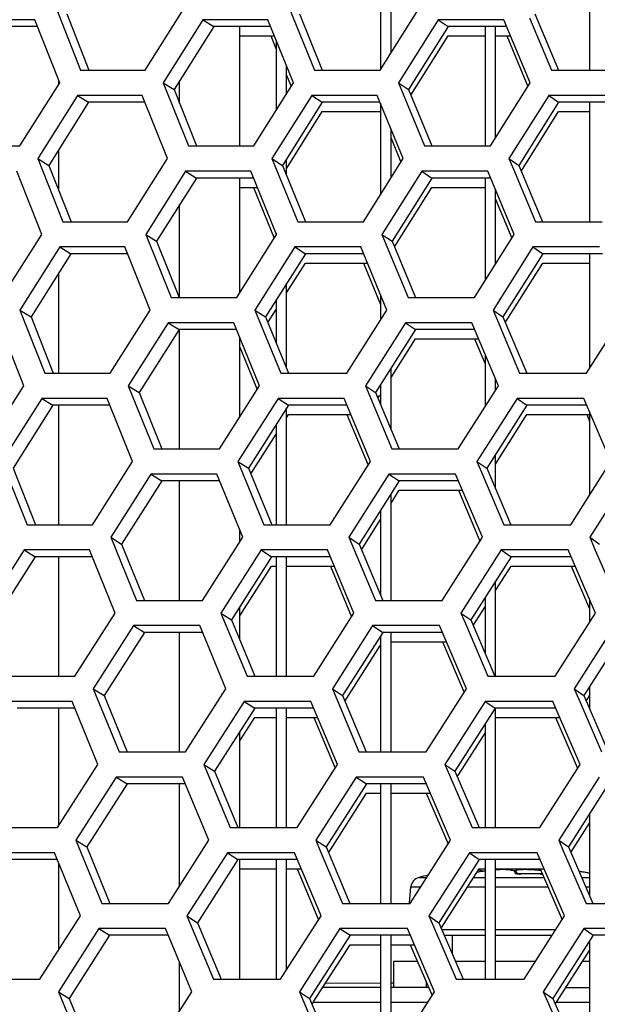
# Model space of a CAD drawing. Header units: millimetres. Extents: x 0 to 420, y 0 to 297.
# Tile 46 of 256: x 107.49 to 109.7, y 88.39 to 92.16. Entities that reach past the tile are written whole.
import ezdxf

# ---------------------------------------------------------------- set-up
doc = ezdxf.new("R2010")
doc.units = ezdxf.units.MM
doc.header["$LTSCALE"] = 23.1
doc.layers.get('0').update_dxf_attribs({"linetype": 'CONTINUOUS'})
doc.layers.add('DIM_PILOTEES', color=7, linetype='CONTINUOUS')
doc.layers.add('FASEN', color=7, linetype='CONTINUOUS')
doc.styles.add('TEXTSTYLE_5', font='txt', dxfattribs={"width": 1.142857})
doc.dimstyles.new('DIMSTYLE_4', dxfattribs={"dimtxt": 2.5, "dimasz": 0.1875, "dimexe": 0.125, "dimexo": 0.0625, "dimgap": 1.25, "dimtad": 0, "dimtih": 1, "dimtoh": 1, "dimdsep": 46, "dimtxsty": 'TEXTSTYLE_5', "dimblk": '_FILLED', "dimblk1": '_FILLED', "dimblk2": '_FILLED', "dimcen": 0.09, "dimazin": 2, "dimtfac": 1, "dimtofl": 0, "dimtmove": 0, "dimatfit": 3, "dimldrblk": '_FILLED', "dimfxl": 1, "dimtolj": 1, "dimarcsym": 0})

# ---------------------------------------------------------------- blocks, each defined once
blk = doc.blocks.new('_FILLED')
at = {"color": 0, "linetype": 'BYBLOCK'}
blk.add_solid([(0, 0), (-1, 0.167), (-1, -0.167)], dxfattribs=at)
blk = doc.blocks.new('*D9')
at = {"layer": 'DIM_PILOTEES', "color": 2, "linetype": 'CONTINUOUS'}
for p, q in [((67.0415, 106.0416), (64.0594, 106.0416)), ((64.1844, 106.0416), (64.1844, 83.7884)), ((124.0627, 106.0416), (67.0415, 106.0416)), ((64.1844, 53.2465), (64.1844, 78.7884)), ((67.0415, 53.2465), (64.0594, 53.2465)), ((101.3091, 53.2465), (67.0415, 53.2465))]:
    blk.add_line(p, q, dxfattribs=at)
at = {"layer": 'DIM_PILOTEES', "color": 2, "linetype": 'CONTINUOUS', "xscale": 0.1875, "yscale": 0.1875, "zscale": 0.1875}
for p, rotation in [((64.1844, 106.0416), 90), ((64.1844, 53.2465), 270)]:
    blk.add_blockref('_FILLED', p, dxfattribs=dict(at, rotation=rotation))
at = {"layer": 'DIM_PILOTEES', "color": 2, "linetype": 'CONTINUOUS', "insert": (64.1844, 82.5384), "char_height": 2.5, "width": 8.571429, "attachment_point": 2, "line_spacing_factor": 0.9, "style": 'TEXTSTYLE_5'}
blk.add_mtext('{\\ftxt;\\W0.0001;\\H0.0001;\\~}{\\ftxt;\\W2.2857142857;\\H2.5; }{\\ftxt;\\W0.0001;\\H0.0001;\\~}', dxfattribs=at)

msp = doc.modelspace()

# ---------------------------------------------------------------- linework, layer by layer
at = {"color": 7, "linetype": 'CONTINUOUS'}
for p, q in [((108.8752, 92.4237), (108.8752, 91.9699)), ((108.9152, 92.0334), (108.9152, 92.4237)), ((109.6752, 92.4237), (109.6752, 91.9666)), ((107.6749, 92.1822), (107.7592, 91.9666)), ((108.1954, 92.1598), (108.2367, 92.1339)), ((108.5649, 92.1822), (108.6521, 91.9666)), ((109.0952, 92.1598), (109.1342, 92.1339)), ((109.466, 92.1822), (109.5559, 91.9666)), ((107.5626, 92.1339), (107.3504, 92.1339)), ((108.2367, 92.1339), (108.085, 91.8924)), ((108.4547, 92.1339), (108.2367, 92.1339)), ((109.1342, 92.1339), (108.9826, 91.8924)), ((109.3578, 92.1339), (109.1342, 92.1339)), ((109.2752, 92.1339), (109.2752, 91.6768)), ((109.3152, 91.7077), (109.3152, 92.1339)), ((108.3371, 92.0981), (108.4692, 92.0981)), ((108.4752, 92.083), (108.4752, 91.8123)), ((108.9915, 91.8707), (109.1342, 92.0981)), ((109.1342, 92.0981), (109.2752, 92.0981)), ((109.3152, 92.0981), (109.3728, 92.0981)), ((108.5152, 91.8758), (108.5152, 91.9842)), ((108.0434, 91.9183), (108.085, 91.8924)), ((108.085, 91.8924), (108.171, 91.6768)), ((108.9433, 91.9183), (108.9826, 91.8924)), ((108.9826, 91.8924), (109.0713, 91.6768)), ((107.7155, 91.87), (107.758, 91.8441)), ((108.6117, 91.87), (108.6518, 91.8441)), ((109.5188, 91.87), (109.5565, 91.8441)), ((107.758, 91.8441), (107.6061, 91.6026)), ((107.9737, 91.8441), (107.758, 91.8441)), ((108.6518, 91.8441), (108.4999, 91.6026)), ((108.8732, 91.8441), (108.6518, 91.8441)), ((108.8752, 91.8392), (108.8752, 91.4908)), ((109.5565, 91.8441), (109.4047, 91.6026)), ((109.7835, 91.8441), (109.5565, 91.8441)), ((109.6752, 91.8441), (109.6752, 91.387)), ((108.5161, 91.5925), (108.6518, 91.8083)), ((108.6518, 91.8083), (108.8732, 91.8083)), ((109.4209, 91.5925), (109.5565, 91.8083)), ((109.5565, 91.8083), (109.6752, 91.8083)), ((108.9152, 91.5542), (108.9152, 91.7421)), ((107.5633, 91.6285), (107.6061, 91.6026)), ((108.4595, 91.6285), (108.4999, 91.6026)), ((108.5152, 91.5648), (108.5152, 91.627)), ((109.3666, 91.6285), (109.4047, 91.6026)), ((107.6061, 91.6026), (107.6909, 91.387)), ((108.4999, 91.6026), (108.5875, 91.387)), ((109.4047, 91.6026), (109.4951, 91.387)), ((109.4137, 91.5811), (109.4209, 91.5925)), ((108.1703, 91.5543), (108.0181, 91.3129)), ((108.129, 91.5802), (108.1703, 91.5543)), ((108.3894, 91.5543), (108.1703, 91.5543)), ((109.0715, 91.5543), (108.9194, 91.3129)), ((109.0326, 91.5802), (109.0715, 91.5543)), ((109.2963, 91.5543), (109.0715, 91.5543)), ((109.2752, 91.5543), (109.2752, 91.1622)), ((108.3371, 91.5185), (108.404, 91.5185)), ((108.9283, 91.2912), (109.0715, 91.5185)), ((109.0715, 91.5185), (109.2752, 91.5185)), ((109.3152, 91.2255), (109.3152, 91.5092)), ((107.9765, 91.3387), (108.0181, 91.3129)), ((108.4752, 91.3435), (108.4752, 91.3357)), ((108.8801, 91.3387), (108.9194, 91.3129)), ((107.6473, 91.2904), (107.6898, 91.2646)), ((108.0181, 91.3129), (108.1046, 91.0973)), ((108.5472, 91.2904), (108.5873, 91.2646)), ((108.9194, 91.3129), (109.0086, 91.0973)), ((109.458, 91.2904), (109.4958, 91.2646)), ((107.6898, 91.2646), (107.5374, 91.0231)), ((107.9065, 91.2646), (107.6898, 91.2646)), ((108.5873, 91.2646), (108.4349, 91.0231)), ((108.8098, 91.2646), (108.5873, 91.2646)), ((109.4958, 91.2646), (109.3435, 91.0231)), ((109.7239, 91.2646), (109.4958, 91.2646)), ((109.6752, 91.2646), (109.6752, 90.8265)), ((108.5152, 91.1145), (108.5873, 91.2287)), ((108.5873, 91.2287), (108.8246, 91.2287)), ((109.3596, 91.0129), (109.4958, 91.2287)), ((109.4958, 91.2287), (109.6752, 91.2287)), ((108.5152, 90.8263), (108.5152, 91.1503)), ((108.8752, 91.1066), (108.8752, 91.0111)), ((108.4752, 91.087), (108.4752, 90.9241)), ((107.4946, 91.049), (107.5374, 91.0231)), ((107.5374, 91.0231), (107.6226, 90.8075)), ((108.3944, 91.049), (108.4349, 91.0231)), ((108.4349, 91.0231), (108.523, 90.8075)), ((108.4437, 91.0013), (108.4752, 91.0511)), ((109.3054, 91.049), (109.3435, 91.0231)), ((109.3435, 91.0231), (109.4343, 90.8075)), ((108.0626, 91.0007), (108.1039, 90.9748)), ((108.97, 91.0007), (109.0089, 90.9748)), ((109.3525, 91.0016), (109.3596, 91.0129)), ((108.1039, 90.9748), (107.9512, 90.7333)), ((108.3241, 90.9748), (108.1039, 90.9748)), ((109.0089, 90.9748), (108.8563, 90.7333)), ((109.2348, 90.9748), (109.0089, 90.9748)), ((108.3371, 90.9389), (108.3388, 90.9389)), ((108.9152, 90.7907), (109.0089, 90.9389)), ((109.0089, 90.9389), (109.2499, 90.9389)), ((109.2752, 90.8788), (109.2752, 90.6795)), ((108.9152, 90.5913), (108.9152, 90.8266)), ((107.9096, 90.7592), (107.9512, 90.7333)), ((108.817, 90.7592), (108.8563, 90.7333)), ((108.8752, 90.7633), (108.8752, 90.6875)), ((109.3152, 90.7426), (109.3152, 90.784)), ((107.9512, 90.7333), (108.0382, 90.5177)), ((108.8563, 90.7333), (108.9459, 90.5177)), ((108.8652, 90.7117), (108.8724, 90.7231)), ((107.6215, 90.685), (107.4686, 90.4435)), ((107.5791, 90.7109), (107.6215, 90.685)), ((107.8393, 90.685), (107.6215, 90.685)), ((108.5228, 90.685), (108.3698, 90.4435)), ((108.4827, 90.7109), (108.5228, 90.685)), ((108.7464, 90.685), (108.5228, 90.685)), ((109.4351, 90.685), (109.2822, 90.4435)), ((109.3973, 90.7109), (109.4351, 90.685)), ((109.6643, 90.685), (109.4351, 90.685)), ((108.5152, 90.2279), (108.5152, 90.6731)), ((108.5152, 90.6372), (108.5228, 90.6492)), ((108.5228, 90.6492), (108.7613, 90.6492)), ((109.3152, 90.4598), (109.4351, 90.6492)), ((109.4351, 90.6492), (109.6752, 90.6492)), ((109.6752, 90.6594), (109.6752, 90.3409)), ((108.4752, 90.6099), (108.4752, 90.2279)), ((108.3788, 90.4218), (108.4752, 90.574)), ((109.3152, 90.3653), (109.3152, 90.4957)), ((108.3294, 90.4694), (108.3698, 90.4435)), ((109.2441, 90.4694), (109.2822, 90.4435)), ((107.4686, 90.4435), (107.5543, 90.2279)), ((107.9963, 90.4211), (108.0376, 90.3952)), ((108.3698, 90.4435), (108.4584, 90.2279)), ((108.9073, 90.4211), (108.9463, 90.3952)), ((109.2822, 90.4435), (109.3735, 90.2279)), ((108.0376, 90.3952), (107.8843, 90.1537)), ((108.2588, 90.3952), (108.0376, 90.3952)), ((108.9463, 90.3952), (108.7931, 90.1537)), ((109.1733, 90.3952), (108.9463, 90.3952)), ((108.9152, 90.3104), (108.9463, 90.3594)), ((108.9152, 89.9381), (108.9152, 90.3463)), ((108.9463, 90.3594), (109.1884, 90.3594)), ((108.8752, 90.2832), (108.8752, 89.9572)), ((108.8021, 90.1321), (108.8752, 90.2473)), ((107.8427, 90.1796), (107.8843, 90.1537)), ((108.7538, 90.1796), (108.7931, 90.1537)), ((109.6757, 90.1796), (109.7127, 90.1537)), ((107.5108, 90.1313), (107.5533, 90.1054)), ((107.8843, 90.1537), (107.9717, 89.9381)), ((108.4182, 90.1313), (108.4583, 90.1054)), ((108.7931, 90.1537), (108.8832, 89.9381)), ((109.3365, 90.1313), (109.3743, 90.1054)), ((107.5533, 90.1054), (107.3998, 89.864)), ((107.7722, 90.1054), (107.5533, 90.1054)), ((108.4583, 90.1054), (108.3048, 89.864)), ((108.683, 90.1054), (108.4583, 90.1054)), ((108.4752, 90.1054), (108.4752, 89.6484)), ((108.5152, 89.6484), (108.5152, 90.1054)), ((109.3743, 90.1054), (109.2209, 89.864)), ((109.6047, 90.1054), (109.3743, 90.1054)), ((108.3371, 89.8789), (108.4583, 90.0696)), ((108.4583, 90.0696), (108.4752, 90.0696)), ((108.5152, 90.0696), (108.698, 90.0696)), ((109.3152, 89.9765), (109.3743, 90.0696)), ((109.3743, 90.0696), (109.6201, 90.0696)), ((109.3152, 89.6484), (109.3152, 90.0124)), ((109.2752, 89.9494), (109.2752, 89.7362)), ((109.6752, 89.9417), (109.6752, 89.8546)), ((109.23, 89.8425), (109.2752, 89.9136)), ((108.2644, 89.8898), (108.3048, 89.864)), ((108.3048, 89.864), (108.3938, 89.6484)), ((109.1828, 89.8898), (109.2209, 89.864)), ((109.2209, 89.864), (109.3127, 89.6484)), ((107.9712, 89.8157), (107.8175, 89.5742)), ((107.9299, 89.8415), (107.9712, 89.8157)), ((108.1935, 89.8157), (107.9712, 89.8157)), ((108.8837, 89.8157), (108.7299, 89.5742)), ((108.8447, 89.8415), (108.8837, 89.8157)), ((109.1117, 89.8157), (108.8837, 89.8157)), ((108.9152, 89.3586), (108.9152, 89.8157)), ((109.8069, 89.8157), (109.6533, 89.5742)), ((108.8752, 89.8024), (108.8752, 89.3586)), ((108.9152, 89.7798), (109.127, 89.7798)), ((108.7462, 89.5639), (108.8752, 89.7666)), ((107.7758, 89.6001), (107.8175, 89.5742)), ((108.6907, 89.6001), (108.7299, 89.5742)), ((109.6164, 89.6001), (109.6533, 89.5742)), ((109.6752, 89.6087), (109.6752, 89.5234)), ((107.8175, 89.5742), (107.9053, 89.3586)), ((108.3536, 89.5518), (108.3938, 89.5259)), ((108.7299, 89.5742), (108.8206, 89.3586)), ((108.739, 89.5526), (108.7462, 89.5639)), ((109.2758, 89.5518), (109.3136, 89.5259)), ((109.6533, 89.5742), (109.7466, 89.3586)), ((109.6625, 89.5528), (109.6752, 89.5728)), ((107.705, 89.5259), (107.485, 89.5259)), ((108.3938, 89.5259), (108.2398, 89.2844)), ((108.6196, 89.5259), (108.3938, 89.5259)), ((108.4752, 89.5259), (108.4752, 89.0688)), ((108.5152, 89.0688), (108.5152, 89.5259)), ((109.3136, 89.5259), (109.1597, 89.2844)), ((109.545, 89.5259), (109.3136, 89.5259)), ((109.3152, 89.0688), (109.3152, 89.5259)), ((108.3371, 89.4012), (108.3938, 89.4901)), ((108.3938, 89.4901), (108.4752, 89.4901)), ((108.5152, 89.4901), (108.6346, 89.4901)), ((109.3152, 89.4901), (109.5605, 89.4901)), ((109.2752, 89.4657), (109.2752, 89.0688)), ((109.1759, 89.2741), (109.2752, 89.4299)), ((108.1993, 89.3103), (108.2398, 89.2844)), ((109.1216, 89.3103), (109.1597, 89.2844)), ((107.8635, 89.262), (107.9048, 89.2361)), ((108.2398, 89.2844), (108.3293, 89.0688)), ((108.7821, 89.262), (108.821, 89.2361)), ((109.1597, 89.2844), (109.2519, 89.0688)), ((109.1688, 89.2629), (109.1759, 89.2741)), ((107.9048, 89.2361), (107.7506, 88.9946)), ((108.1283, 89.2361), (107.9048, 89.2361)), ((108.821, 89.2361), (108.6668, 88.9946)), ((109.0502, 89.2361), (108.821, 89.2361)), ((108.8752, 89.2361), (108.8752, 88.779)), ((108.9152, 88.779), (108.9152, 89.2361)), ((109.748, 89.2361), (109.5939, 88.9946)), ((108.683, 88.9842), (108.821, 89.2003)), ((108.821, 89.2003), (108.8752, 89.2003)), ((108.9152, 89.2003), (109.0655, 89.2003)), ((109.6752, 89.122), (109.6752, 88.8076)), ((109.6032, 88.9733), (109.6752, 89.0862)), ((107.7089, 89.0205), (107.7506, 88.9946)), ((107.7506, 88.9946), (107.8389, 88.779)), ((108.6275, 89.0205), (108.6668, 88.9946)), ((108.6668, 88.9946), (108.7579, 88.779)), ((109.557, 89.0205), (109.5939, 88.9946)), ((109.5939, 88.9946), (109.6877, 88.779)), ((108.2891, 88.9722), (108.3293, 88.9463)), ((108.6759, 88.973), (108.683, 88.9842)), ((109.2151, 88.9722), (109.2528, 88.9463)), ((107.6379, 88.9463), (107.4168, 88.9463)), ((108.3293, 88.9463), (108.1748, 88.7049)), ((108.5562, 88.9463), (108.3293, 88.9463)), ((108.4752, 88.9463), (108.4752, 88.4893)), ((108.5152, 88.5249), (108.5152, 88.9463)), ((109.2528, 88.9463), (109.0984, 88.7049)), ((109.4854, 88.9463), (109.2528, 88.9463)), ((109.2752, 88.9463), (109.2752, 88.4893)), ((109.3152, 88.4893), (109.3152, 88.9463)), ((108.3371, 88.9105), (108.4752, 88.9105)), ((108.5152, 88.9105), (108.5713, 88.9105)), ((109.0212, 88.8779), (109.0512, 88.8779)), ((109.1076, 88.6834), (109.2528, 88.9105)), ((109.232, 88.8779), (109.2752, 88.8779)), ((109.2521, 88.8993), (109.2449, 88.8981)), ((109.2527, 88.9058), (109.2501, 88.9062)), ((109.2663, 88.9015), (109.2521, 88.8993)), ((109.2579, 88.9047), (109.2527, 88.9058)), ((109.2528, 88.9105), (109.2752, 88.9105)), ((109.2625, 88.9033), (109.2579, 88.9047)), ((109.2665, 88.9015), (109.2625, 88.9033)), ((109.2752, 88.9027), (109.2663, 88.9015)), ((109.2666, 88.9015), (109.2665, 88.9015)), ((109.3152, 88.9105), (109.501, 88.9105)), ((109.3175, 88.907), (109.3152, 88.9068)), ((109.3152, 88.8779), (109.4996, 88.8779)), ((109.3285, 88.9076), (109.3175, 88.907)), ((109.3386, 88.9079), (109.3285, 88.9076)), ((109.3478, 88.908), (109.3386, 88.9079)), ((109.3562, 88.9078), (109.3478, 88.908)), ((109.3638, 88.9074), (109.3562, 88.9078)), ((109.3705, 88.9067), (109.3638, 88.9074)), ((109.3764, 88.9058), (109.3705, 88.9067)), ((109.3816, 88.9047), (109.3764, 88.9058)), ((109.3862, 88.9033), (109.3816, 88.9047)), ((109.3903, 88.9015), (109.3862, 88.9033)), ((109.388, 88.9033), (109.3871, 88.9029)), ((109.3926, 88.9047), (109.388, 88.9033)), ((109.3939, 88.8994), (109.3903, 88.9015)), ((109.3979, 88.9058), (109.3926, 88.9047)), ((109.397, 88.8964), (109.3939, 88.8994)), ((109.3963, 88.8923), (109.396, 88.8924)), ((109.3969, 88.8922), (109.3963, 88.8923)), ((109.3977, 88.892), (109.3969, 88.8922)), ((109.3994, 88.8928), (109.397, 88.8964)), ((109.3987, 88.8919), (109.3977, 88.892)), ((109.4038, 88.9067), (109.3979, 88.9058)), ((109.4, 88.8917), (109.3987, 88.8919)), ((109.3997, 88.8918), (109.3994, 88.8928)), ((109.4002, 88.8917), (109.3997, 88.8918)), ((109.4017, 88.8916), (109.4, 88.8917)), ((109.4033, 88.8915), (109.4014, 88.8916)), ((109.405, 88.8914), (109.403, 88.8915)), ((109.4105, 88.9074), (109.4038, 88.9067)), ((109.4069, 88.8914), (109.4047, 88.8914)), ((109.4089, 88.8914), (109.4065, 88.8914)), ((109.4105, 88.8914), (109.4085, 88.8914)), ((109.4212, 88.8917), (109.4089, 88.8914)), ((109.4181, 88.9078), (109.4105, 88.9074)), ((109.4105, 88.8912), (109.4105, 88.8914)), ((109.4265, 88.908), (109.4181, 88.9078)), ((109.4352, 88.892), (109.4212, 88.8917)), ((109.4358, 88.9079), (109.4265, 88.908)), ((109.4491, 88.892), (109.4352, 88.892)), ((109.4459, 88.9076), (109.4358, 88.9079)), ((109.4569, 88.907), (109.4459, 88.9076)), ((109.4631, 88.892), (109.4491, 88.892)), ((109.4686, 88.9061), (109.4569, 88.907)), ((109.477, 88.8917), (109.4631, 88.892)), ((109.4811, 88.9048), (109.4686, 88.9061)), ((109.4891, 88.8914), (109.477, 88.8917)), ((109.4882, 88.904), (109.4811, 88.9048)), ((109.4875, 88.8912), (109.4875, 88.8914)), ((109.4911, 88.8914), (109.4891, 88.8914)), ((109.493, 88.8914), (109.4911, 88.8914)), ((109.4937, 88.8914), (109.493, 88.8914)), ((109.6461, 88.8993), (109.6346, 88.901)), ((109.6446, 88.8779), (109.6752, 88.8779)), ((109.6607, 88.8968), (109.6461, 88.8993)), ((109.6724, 88.8946), (109.6607, 88.8968)), ((108.9859, 88.7792), (108.9915, 88.8427)), ((108.9915, 88.8427), (109.0287, 88.8427)), ((109.2095, 88.8427), (109.2752, 88.8427)), ((109.3152, 88.8427), (109.5149, 88.8427)), ((109.66, 88.8427), (109.6752, 88.8427)), ((108.1343, 88.7307), (108.1748, 88.7049)), ((109.0603, 88.7307), (109.0984, 88.7049)), ((108.1748, 88.7049), (108.2647, 88.4893)), ((109.0984, 88.7049), (109.1911, 88.4893)), ((107.8384, 88.6566), (107.6837, 88.4151)), ((107.7971, 88.6824), (107.8384, 88.6566)), ((108.063, 88.6566), (107.8384, 88.6566)), ((108.7584, 88.6566), (108.6036, 88.4151)), ((108.7194, 88.6824), (108.7584, 88.6566)), ((108.9887, 88.6566), (108.7584, 88.6566)), ((108.8752, 88.6566), (108.8752, 88.1995)), ((108.9152, 88.1995), (108.9152, 88.6566)), ((109.1096, 88.6788), (109.2752, 88.6788)), ((109.1189, 88.657), (109.2752, 88.657)), ((109.149, 88.657), (109.149, 88.587)), ((109.3152, 88.6788), (109.5461, 88.6788)), ((109.3152, 88.657), (109.5321, 88.657)), ((109.6892, 88.6566), (109.5346, 88.4151)), ((109.6526, 88.6824), (109.6892, 88.6566)), ((109.9251, 88.6566), (109.6892, 88.6566)), ((108.6199, 88.4046), (108.7584, 88.6207)), ((108.7584, 88.6207), (108.8752, 88.6207)), ((108.9152, 88.6207), (109.0041, 88.6207)), ((109.6752, 88.6348), (109.6752, 88.1995)), ((109.5508, 88.4046), (109.6752, 88.5989)), ((108.9252, 88.557), (108.9252, 88.457)), ((109.0161, 88.557), (108.9252, 88.557)), ((109.2752, 88.557), (109.1619, 88.557)), ((109.4679, 88.557), (109.3152, 88.557)), ((109.6752, 88.557), (109.6484, 88.557)), ((109.049, 88.4806), (109.049, 88.457)), ((107.642, 88.441), (107.6837, 88.4151)), ((108.5644, 88.441), (108.6036, 88.4151)), ((108.8752, 88.4567), (108.6534, 88.4569)), ((109.0593, 88.4565), (108.9152, 88.4567)), ((109.4976, 88.441), (109.5346, 88.4151)), ((109.6752, 88.456), (109.5838, 88.4561)), ((109.5844, 88.457), (109.6752, 88.457)), ((107.6837, 88.4151), (107.7724, 88.1995)), ((108.6036, 88.4151), (108.6952, 88.1995)), ((108.6128, 88.3935), (108.6199, 88.4046)), ((108.8752, 88.3998), (108.617, 88.4)), ((109.055, 88.3997), (108.9152, 88.3998)), ((109.5346, 88.4151), (109.6288, 88.1995)), ((109.5438, 88.3938), (109.5508, 88.4046)), ((109.6752, 88.3991), (109.5474, 88.3992))]:
    msp.add_line(p, q, dxfattribs=at)
at = {"color": 3, "linetype": 'CONTINUOUS'}
for p, q in [((107.6321, 92.2081), (107.7269, 91.9666)), ((107.9745, 91.9666), (108.1265, 92.2081)), ((108.5245, 92.2081), (108.6224, 91.9666)), ((108.8732, 91.9666), (109.0251, 92.2081)), ((107.5525, 92.1598), (107.3068, 92.1598)), ((107.6471, 91.9183), (107.5525, 92.1598)), ((108.1954, 92.1598), (108.0434, 91.9183)), ((108.4443, 92.1598), (108.1954, 92.1598)), ((108.542, 91.9183), (108.4443, 92.1598)), ((109.0952, 92.1598), (108.9433, 91.9183)), ((109.3471, 92.1598), (109.0952, 92.1598)), ((109.4479, 91.9183), (109.3471, 92.1598)), ((109.4447, 92.1678), (109.5289, 91.9666)), ((108.4547, 92.0981), (108.4752, 92.0472)), ((109.3578, 92.0981), (109.4389, 91.904)), ((107.7269, 91.9666), (107.9745, 91.9666)), ((108.6224, 91.9666), (108.8732, 91.9666)), ((109.5289, 91.9666), (109.7825, 91.9666)), ((108.5152, 91.9484), (108.5331, 91.9042)), ((107.4949, 91.6768), (107.6471, 91.9183)), ((108.0434, 91.9183), (108.1401, 91.6768)), ((108.3898, 91.6768), (108.542, 91.9183)), ((108.9433, 91.9183), (109.043, 91.6768)), ((109.2958, 91.6768), (109.4479, 91.9183)), ((107.7155, 91.87), (107.5633, 91.6285)), ((107.9633, 91.87), (107.7155, 91.87)), ((108.0598, 91.6285), (107.9633, 91.87)), ((108.6117, 91.87), (108.4595, 91.6285)), ((108.8626, 91.87), (108.6117, 91.87)), ((108.9621, 91.6285), (108.8626, 91.87)), ((109.5188, 91.87), (109.3666, 91.6285)), ((109.7726, 91.87), (109.5188, 91.87)), ((108.9152, 91.7062), (108.9532, 91.6143)), ((107.2484, 91.6768), (107.4949, 91.6768)), ((108.1401, 91.6768), (108.3898, 91.6768)), ((109.043, 91.6768), (109.2958, 91.6768)), ((107.5633, 91.6285), (107.6587, 91.387)), ((107.9073, 91.387), (108.0598, 91.6285)), ((108.4595, 91.6285), (108.5579, 91.387)), ((108.8097, 91.387), (108.9621, 91.6285)), ((109.3666, 91.6285), (109.3835, 91.5883)), ((109.3835, 91.5883), (109.4681, 91.387)), ((107.5785, 91.3387), (107.4834, 91.5802)), ((108.129, 91.5802), (107.9765, 91.3387)), ((108.3789, 91.5802), (108.129, 91.5802)), ((108.4772, 91.3387), (108.3789, 91.5802)), ((109.0326, 91.5802), (108.8801, 91.3387)), ((109.2855, 91.5802), (109.0326, 91.5802)), ((109.3868, 91.3387), (109.2855, 91.5802)), ((108.3894, 91.5185), (108.4683, 91.3247)), ((109.3152, 91.4733), (109.3778, 91.3244)), ((107.6587, 91.387), (107.9073, 91.387)), ((108.5579, 91.387), (108.8097, 91.387)), ((109.4681, 91.387), (109.7228, 91.387)), ((107.4259, 91.0973), (107.5785, 91.3387)), ((107.9765, 91.3387), (108.0737, 91.0973)), ((108.3245, 91.0973), (108.4772, 91.3387)), ((108.8801, 91.3387), (108.9804, 91.0973)), ((109.2342, 91.0973), (109.3868, 91.3387)), ((107.6473, 91.2904), (107.4946, 91.049)), ((107.8961, 91.2904), (107.6473, 91.2904)), ((107.9931, 91.049), (107.8961, 91.2904)), ((108.5472, 91.2904), (108.3944, 91.049)), ((108.7991, 91.2904), (108.5472, 91.2904)), ((108.8992, 91.049), (108.7991, 91.2904)), ((109.458, 91.2904), (109.3054, 91.049)), ((109.7129, 91.2904), (109.458, 91.2904)), ((108.8098, 91.2287), (108.8752, 91.0708)), ((108.0737, 91.0973), (108.3245, 91.0973)), ((108.9804, 91.0973), (109.2342, 91.0973)), ((107.4946, 91.049), (107.5904, 90.8075)), ((107.8401, 90.8075), (107.9931, 91.049)), ((108.3944, 91.049), (108.4934, 90.8075)), ((108.7462, 90.8075), (108.8992, 91.049)), ((109.3054, 91.049), (109.3223, 91.0087)), ((109.6632, 90.8075), (109.816, 91.049)), ((107.51, 90.7592), (107.4144, 91.0007)), ((108.0626, 91.0007), (107.9096, 90.7592)), ((108.3136, 91.0007), (108.0626, 91.0007)), ((108.4123, 90.7592), (108.3136, 91.0007)), ((108.97, 91.0007), (108.817, 90.7592)), ((109.2239, 91.0007), (108.97, 91.0007)), ((109.3258, 90.7592), (109.2239, 91.0007)), ((109.3223, 91.0087), (109.4074, 90.8075)), ((109.2348, 90.9389), (109.2752, 90.8429)), ((108.3371, 90.9071), (108.4034, 90.7451)), ((107.5904, 90.8075), (107.8401, 90.8075)), ((108.4934, 90.8075), (108.7462, 90.8075)), ((109.4074, 90.8075), (109.6632, 90.8075)), ((107.3568, 90.5177), (107.51, 90.7592)), ((107.9096, 90.7592), (108.0073, 90.5177)), ((108.2591, 90.5177), (108.4123, 90.7592)), ((108.817, 90.7592), (108.9178, 90.5177)), ((109.1726, 90.5177), (109.3258, 90.7592)), ((107.5791, 90.7109), (107.4258, 90.4694)), ((107.8289, 90.7109), (107.5791, 90.7109)), ((107.9264, 90.4694), (107.8289, 90.7109)), ((108.4827, 90.7109), (108.3294, 90.4694)), ((108.7357, 90.7109), (108.4827, 90.7109)), ((108.8362, 90.4694), (108.7357, 90.7109)), ((109.3973, 90.7109), (109.2441, 90.4694)), ((109.6532, 90.7109), (109.3973, 90.7109)), ((109.7568, 90.4694), (109.6532, 90.7109)), ((108.7464, 90.6492), (108.8272, 90.4552)), ((109.6643, 90.6492), (109.6752, 90.6236)), ((108.0073, 90.5177), (108.2591, 90.5177)), ((108.9178, 90.5177), (109.1726, 90.5177)), ((107.4258, 90.4694), (107.5222, 90.2279)), ((107.7729, 90.2279), (107.9264, 90.4694)), ((108.3294, 90.4694), (108.4289, 90.2279)), ((108.6828, 90.2279), (108.8362, 90.4694)), ((109.2441, 90.4694), (109.2611, 90.4291)), ((109.6035, 90.2279), (109.7568, 90.4694)), ((107.9963, 90.4211), (107.8427, 90.1796)), ((108.2482, 90.4211), (107.9963, 90.4211)), ((108.3475, 90.1796), (108.2482, 90.4211)), ((108.9073, 90.4211), (108.7538, 90.1796)), ((109.1623, 90.4211), (108.9073, 90.4211)), ((109.2647, 90.1796), (109.1623, 90.4211)), ((109.2611, 90.4291), (109.3467, 90.2279)), ((109.8291, 90.4211), (109.6757, 90.1796)), ((109.1733, 90.3594), (109.2556, 90.1653)), ((107.5222, 90.2279), (107.7729, 90.2279)), ((108.4289, 90.2279), (108.6828, 90.2279)), ((109.3467, 90.2279), (109.6035, 90.2279)), ((107.8427, 90.1796), (107.9409, 89.9381)), ((108.1938, 89.9381), (108.3475, 90.1796)), ((108.3371, 90.169), (108.3386, 90.1655)), ((108.7538, 90.1796), (108.8551, 89.9381)), ((109.111, 89.9381), (109.2647, 90.1796)), ((109.6757, 90.1796), (109.6931, 90.1394)), ((107.5108, 90.1313), (107.3571, 89.8898)), ((107.7617, 90.1313), (107.5108, 90.1313)), ((107.8597, 89.8898), (107.7617, 90.1313)), ((108.4182, 90.1313), (108.2644, 89.8898)), ((108.6722, 90.1313), (108.4182, 90.1313)), ((108.7733, 89.8898), (108.6722, 90.1313)), ((109.3365, 90.1313), (109.1828, 89.8898)), ((109.5935, 90.1313), (109.3365, 90.1313)), ((109.6977, 89.8898), (109.5935, 90.1313)), ((109.6931, 90.1394), (109.7801, 89.9381)), ((108.683, 90.0696), (108.7642, 89.8756)), ((109.6047, 90.0696), (109.6752, 89.9059)), ((107.9409, 89.9381), (108.1938, 89.9381)), ((108.8551, 89.9381), (109.111, 89.9381)), ((107.7057, 89.6484), (107.8597, 89.8898)), ((108.2644, 89.8898), (108.3644, 89.6484)), ((108.6193, 89.6484), (108.7733, 89.8898)), ((109.1828, 89.8898), (109.2, 89.8496)), ((109.5438, 89.6484), (109.6977, 89.8898)), ((107.9299, 89.8415), (107.7758, 89.6001)), ((108.1829, 89.8415), (107.9299, 89.8415)), ((108.2827, 89.6001), (108.1829, 89.8415)), ((108.8447, 89.8415), (108.6907, 89.6001)), ((109.1007, 89.8415), (108.8447, 89.8415)), ((109.2036, 89.6001), (109.1007, 89.8415)), ((109.2, 89.8496), (109.2859, 89.6484)), ((109.7703, 89.8415), (109.6164, 89.6001)), ((109.1117, 89.7798), (109.1945, 89.5857)), ((107.454, 89.6484), (107.7057, 89.6484)), ((108.3644, 89.6484), (108.6193, 89.6484)), ((109.2859, 89.6484), (109.5438, 89.6484)), ((107.7758, 89.6001), (107.8746, 89.3586)), ((108.1284, 89.3586), (108.2827, 89.6001)), ((108.6907, 89.6001), (108.7076, 89.5598)), ((109.0494, 89.3586), (109.2036, 89.6001)), ((109.6164, 89.6001), (109.6338, 89.5598)), ((107.6945, 89.5518), (107.4426, 89.5518)), ((107.793, 89.3103), (107.6945, 89.5518)), ((108.3536, 89.5518), (108.1993, 89.3103)), ((108.6087, 89.5518), (108.3536, 89.5518)), ((108.7103, 89.3103), (108.6087, 89.5518)), ((108.7076, 89.5598), (108.7925, 89.3586)), ((109.2758, 89.5518), (109.1216, 89.3103)), ((109.5338, 89.5518), (109.2758, 89.5518)), ((109.6385, 89.3103), (109.5338, 89.5518)), ((109.6338, 89.5598), (109.7212, 89.3586)), ((108.6196, 89.4901), (108.7012, 89.296)), ((109.545, 89.4901), (109.6293, 89.2958)), ((107.8746, 89.3586), (108.1284, 89.3586)), ((108.7925, 89.3586), (109.0494, 89.3586)), ((107.6385, 89.0688), (107.793, 89.3103)), ((108.1993, 89.3103), (108.2999, 89.0688)), ((108.5558, 89.0688), (108.7103, 89.3103)), ((109.1216, 89.3103), (109.1388, 89.27)), ((109.4841, 89.0688), (109.6385, 89.3103)), ((107.8635, 89.262), (107.7089, 89.0205)), ((108.1175, 89.262), (107.8635, 89.262)), ((108.2179, 89.0205), (108.1175, 89.262)), ((108.7821, 89.262), (108.6275, 89.0205)), ((109.0392, 89.262), (108.7821, 89.262)), ((109.1426, 89.0205), (109.0392, 89.262)), ((109.1388, 89.27), (109.2252, 89.0688)), ((109.7114, 89.262), (109.557, 89.0205)), ((109.0502, 89.2003), (109.1334, 89.0061)), ((107.3857, 89.0688), (107.6385, 89.0688)), ((108.2999, 89.0688), (108.5558, 89.0688)), ((109.2252, 89.0688), (109.4841, 89.0688)), ((107.7089, 89.0205), (107.8082, 88.779)), ((108.0631, 88.779), (108.2179, 89.0205)), ((108.6275, 89.0205), (108.6445, 88.9803)), ((108.9878, 88.779), (109.1426, 89.0205)), ((109.557, 89.0205), (109.5745, 88.9803)), ((107.6273, 88.9722), (107.3744, 88.9722)), ((107.7263, 88.7307), (107.6273, 88.9722)), ((108.2891, 88.9722), (108.1343, 88.7307)), ((108.5452, 88.9722), (108.2891, 88.9722)), ((108.6474, 88.7307), (108.5452, 88.9722)), ((108.6445, 88.9803), (108.7299, 88.779)), ((109.2151, 88.9722), (109.0603, 88.7307)), ((109.4742, 88.9722), (109.2151, 88.9722)), ((109.5794, 88.7307), (109.4742, 88.9722)), ((109.5745, 88.9803), (109.6624, 88.779)), ((108.5562, 88.9105), (108.6382, 88.7165)), ((109.4854, 88.9105), (109.5701, 88.7162)), ((107.8082, 88.779), (108.0631, 88.779)), ((108.7299, 88.779), (108.9878, 88.779)), ((109.6624, 88.779), (109.9233, 88.779)), ((107.5713, 88.4893), (107.7263, 88.7307)), ((108.1343, 88.7307), (108.2354, 88.4893)), ((108.4924, 88.4893), (108.6474, 88.7307)), ((109.0603, 88.7307), (109.0776, 88.6905)), ((109.4244, 88.4893), (109.5794, 88.7307)), ((109.0776, 88.6905), (109.1645, 88.4893)), ((107.7971, 88.6824), (107.642, 88.441)), ((108.0522, 88.6824), (107.7971, 88.6824)), ((108.153, 88.441), (108.0522, 88.6824)), ((108.7194, 88.6824), (108.5644, 88.441)), ((108.9776, 88.6824), (108.7194, 88.6824)), ((109.0815, 88.441), (108.9776, 88.6824)), ((109.6526, 88.6824), (109.4976, 88.441)), ((109.9136, 88.6824), (109.6526, 88.6824)), ((108.9887, 88.6207), (109.0723, 88.4266)), ((107.3175, 88.4893), (107.5713, 88.4893)), ((108.2354, 88.4893), (108.4924, 88.4893)), ((108.6645, 88.4742), (108.8752, 88.4743)), ((108.9152, 88.4744), (108.9252, 88.4744)), ((109.1645, 88.4893), (109.4244, 88.4893)), ((107.642, 88.441), (107.7418, 88.1995)), ((107.9977, 88.1995), (108.153, 88.441)), ((108.5644, 88.441), (108.5815, 88.4007)), ((108.9263, 88.1995), (109.0815, 88.441)), ((109.4976, 88.441), (109.5152, 88.4007)), ((108.5815, 88.4007), (108.6672, 88.1995)), ((109.5152, 88.4007), (109.6036, 88.1995))]:
    msp.add_line(p, q, dxfattribs=at)
at = {"color": 7, "linetype": 'CONTINUOUS'}
for centre, radius, start, end in [((109.0313, 88.8392), 0.04, 104.6771, 175), ((109.3252, 87.717), 1.2, 102.9253, 104.6771), ((109.3894, 88.0454), 0.8649, 99.3303, 99.6153), ((109.3881, 88.0533), 0.8568, 98.898, 99.3306), ((109.386, 88.0665), 0.8435, 98.4686, 98.8982), ((109.3826, 88.0894), 0.8203, 97.8249, 98.4699), ((109.3793, 88.1137), 0.7958, 97.5109, 97.8235), ((109.449, 87.691), 1.2009, 88.1626, 91.8361), ((109.4113, 88.2551), 0.6535, 84.3073, 84.5422), ((109.4072, 88.2149), 0.6939, 83.4348, 84.3014), ((109.4033, 88.1803), 0.7287, 83.306, 83.4411), ((109.4908, 88.9942), 0.1031, 268.1305, 271.6587), ((109.5135, 88.0767), 0.8332, 81.5204, 81.6413), ((109.5119, 88.066), 0.844, 81.0875, 81.5198), ((109.5098, 88.0529), 0.8572, 80.6579, 81.0877), ((109.5082, 88.0434), 0.8669, 80.2205, 80.6579), ((109.5072, 88.0373), 0.8731, 79.1087, 80.2214), ((109.1208, 88.677), 0.02, 264.3951, 270)]:
    msp.add_arc(centre, radius, start, end, dxfattribs=at)
for points, knots in [([(109.2638, 88.9011), (109.2631, 88.9016), (109.2588, 88.9041), (109.2539, 88.9052), (109.25, 88.9059)], [0, 0, 0, 0, 0.190251, 1, 1, 1, 1]), ([(109.3901, 88.8946), (109.3904, 88.8958), (109.3903, 88.8989), (109.3864, 88.9022), (109.3803, 88.9046), (109.3717, 88.9064), (109.3607, 88.9076), (109.3416, 88.9082), (109.3262, 88.9076), (109.3153, 88.9068)], [0, 0, 0, 0, 0.046569, 0.101402, 0.180411, 0.288625, 0.426616, 0.593019, 1, 1, 1, 1]), ([(109.4734, 88.9056), (109.4636, 88.9065), (109.4456, 88.9078), (109.4212, 88.9082), (109.4026, 88.9067), (109.3922, 88.9043), (109.3885, 88.9023)], [0, 0, 0, 0, 0.344079, 0.633084, 0.853842, 1, 1, 1, 1]), ([(109.3901, 88.8946), (109.3898, 88.8936), (109.3948, 88.8916), (109.3976, 88.8916), (109.4002, 88.8914)], [0, 0, 0, 0, 0.283004, 1, 1, 1, 1]), ([(109.4002, 88.8914), (109.401, 88.8914), (109.4044, 88.8911), (109.4079, 88.8911), (109.4105, 88.8912)], [0, 0, 0, 0, 0.234565, 1, 1, 1, 1])]:
    msp.add_open_spline(points, degree=3, knots=knots, dxfattribs=at)
msp.add_open_spline([(109.3901, 88.8946), (109.3926, 88.8947), (109.3953, 88.8938), (109.3971, 88.8921)], degree=3, dxfattribs=at)
at = {"layer": 'FASEN', "color": 7, "linetype": 'CONTINUOUS'}
for p, q in [((108.3371, 91.6768), (108.3371, 92.1339)), ((107.6443, 91.9139), (107.6443, 91.9254)), ((108.1062, 91.8393), (108.1062, 91.926)), ((107.6443, 91.5054), (107.6443, 91.6633)), ((108.3371, 91.1173), (108.3371, 91.5543)), ((108.1062, 91.0973), (108.1062, 91.4525)), ((107.6443, 90.8075), (107.6443, 91.1925)), ((108.1062, 90.5177), (108.1062, 90.9748)), ((108.3371, 90.6406), (108.3371, 90.9429)), ((107.6443, 90.2279), (107.6443, 90.685)), ((108.1062, 89.9381), (108.1062, 90.3952)), ((108.3371, 90.1633), (108.3371, 90.2048)), ((107.6443, 89.6484), (107.6443, 90.1054)), ((108.3371, 89.7856), (108.3371, 89.9148)), ((108.1062, 89.3586), (108.1062, 89.8157)), ((107.6443, 89.0779), (107.6443, 89.5259)), ((108.3371, 89.0688), (108.3371, 89.437)), ((108.1062, 88.8462), (108.1062, 89.2361)), ((107.6443, 88.6029), (107.6443, 88.9307)), ((108.3371, 88.4893), (108.3371, 88.9463)), ((108.1062, 88.368), (108.1062, 88.553))]:
    msp.add_line(p, q, dxfattribs=at)

# ---------------------------------------------------------------- dimensions: what is measured, and where the dimension line sits
at = {"layer": 'DIM_PILOTEES', "color": 2, "linetype": 'CONTINUOUS'}
dim = msp.add_linear_dim(base=(64.1844, 53.2465), p1=(124.1252, 106.0416), p2=(101.3716, 53.2465), angle=270, text='{\\ftxt;\\W0.0001;\\H0.0001;\\~}{\\ftxt;\\W2.2857142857;\\H2.5; }{\\ftxt;\\W0.0001;\\H0.0001;\\~}', dimstyle='DIMSTYLE_4', dxfattribs=at)
dim.commit()
dim.dimension.update_dxf_attribs({"geometry": '*D9', "text_midpoint": (61.3273, 80.0384), "dimtype": 160})

doc.saveas('drawing.dxf')
